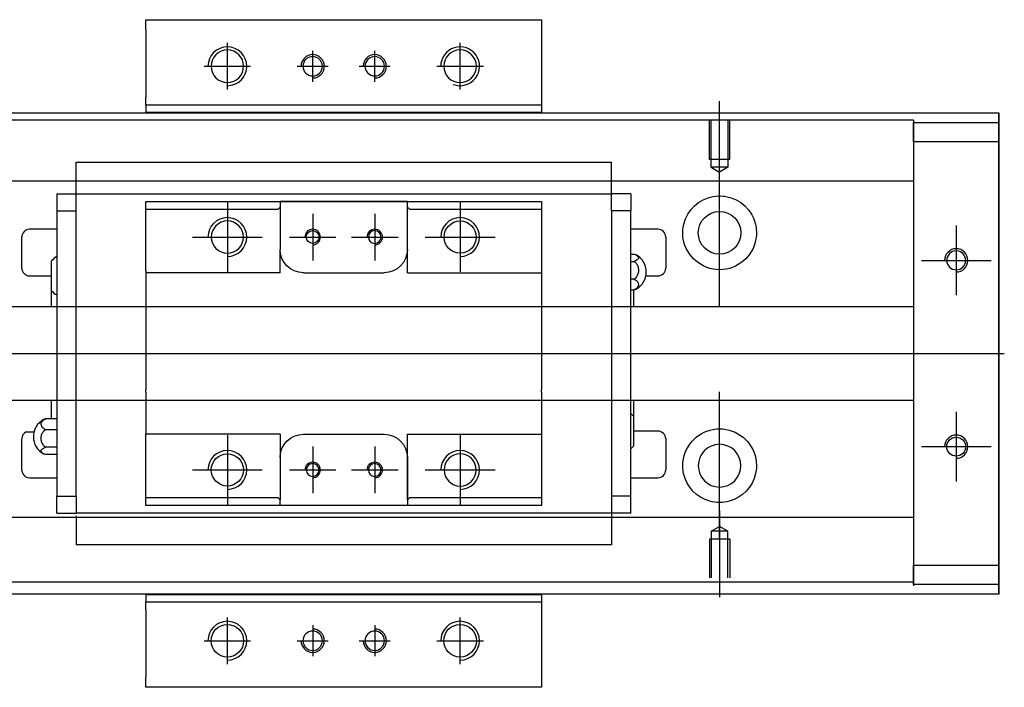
# Model space of a CAD drawing. Header units: millimetres. Extents: x -257 to 3135, y -1556 to 860.
# Tile 40 of 40: x 1303 to 1430, y -138 to -52. Entities that reach past the tile are written whole.
import ezdxf
from ezdxf.lldxf.tags import DXFTag

# ---------------------------------------------------------------- set-up
doc = ezdxf.new("R2010")
doc.units = ezdxf.units.MM
doc.layers.get('0').update_dxf_attribs({"linetype": 'CONTINUOUS'})
tags = doc.linetypes.add('DASHED', pattern=[25.72, 12.86, -12.86]).pattern_tags.tags
tags[6:7] = [DXFTag(74, 4), DXFTag(75, 0), DXFTag(340, '0'), DXFTag(46, 0.0), DXFTag(50, 0.0), DXFTag(44, 0.0), DXFTag(45, 0.0)]
tags[4:5] = [DXFTag(74, 4), DXFTag(75, 0), DXFTag(340, '0'), DXFTag(46, 0.0), DXFTag(50, 0.0), DXFTag(44, 0.0), DXFTag(45, 0.0)]

msp = doc.modelspace()

# ---------------------------------------------------------------- linework, layer by layer
at = {"linetype": 'Continuous'}
for p, q in [((1319.61, -53.28), (1319.61, -51.99)), ((1319.61, -51.99), (1370.61, -51.99)), ((1370.61, -51.99), (1370.61, -53.28)), ((1319.61, -53.28), (1319.61, -61.99)), ((1370.61, -53.28), (1370.61, -61.99)), ((1319.61, -62.99), (1319.61, -61.99)), ((1370.61, -61.99), (1370.61, -62.99)), ((1370.61, -62.99), (1319.61, -62.99)), ((1319.61, -62.99), (1319.61, -63.99)), ((1370.61, -62.99), (1370.61, -63.99)), ((1254.56, -63.99), (1355.8, -63.99)), ((1355.8, -63.99), (1429.56, -63.99)), ((1429.56, -64.49), (1429.56, -63.99)), ((1429.56, -63.99), (1429.56, -63.99)), ((1429.56, -63.99), (1429.56, -64.99)), ((1429.56, -68.55), (1429.56, -64.49)), ((1429.56, -64.99), (1429.56, -124.99)), ((1429.56, -65.24), (1429.56, -67.74)), ((1429.56, -65.24), (1429.56, -65.24)), ((1429.56, -65.24), (1429.56, -65.24)), ((1429.56, -65.24), (1429.56, -69.05)), ((1429.56, -69.05), (1429.56, -65.24)), ((1429.56, -65.24), (1429.56, -69.05)), ((1429.56, -67.74), (1429.56, -66.24)), ((1429.56, -69.05), (1429.56, -66.24)), ((1429.56, -67.74), (1429.56, -122.24)), ((1429.56, -122.24), (1429.56, -67.74)), ((1429.56, -68.55), (1429.56, -68.55)), ((1429.56, -78.55), (1429.56, -68.55)), ((1429.56, -78.55), (1429.56, -78.55)), ((1429.56, -86.55), (1429.56, -78.55)), ((1429.56, -86.55), (1429.56, -86.55)), ((1429.56, -102.55), (1429.56, -86.55)), ((1429.56, -102.55), (1429.56, -102.55)), ((1429.56, -110.55), (1429.56, -102.55)), ((1429.56, -110.55), (1429.56, -110.55)), ((1429.56, -120.55), (1429.56, -110.55)), ((1429.56, -120.55), (1429.56, -120.55)), ((1429.56, -125.49), (1429.56, -120.55)), ((1429.56, -120.93), (1429.56, -124.74)), ((1429.56, -123.74), (1429.56, -120.93)), ((1429.56, -120.93), (1429.56, -124.74)), ((1429.56, -124.74), (1429.56, -120.93)), ((1429.56, -123.74), (1429.56, -122.24)), ((1429.56, -122.24), (1429.56, -124.74)), ((1429.56, -124.74), (1429.56, -124.74)), ((1429.56, -124.74), (1429.56, -124.74)), ((1429.56, -124.99), (1429.56, -125.99)), ((1429.56, -125.99), (1429.56, -125.49)), ((1339.9, -125.99), (1254.56, -125.99)), ((1319.61, -125.99), (1319.61, -126.99)), ((1429.56, -125.99), (1339.9, -125.99)), ((1370.61, -125.99), (1370.61, -126.99)), ((1429.56, -125.99), (1429.56, -125.99)), ((1319.61, -127.99), (1319.61, -126.99)), ((1319.61, -126.99), (1370.61, -126.99)), ((1319.61, -127.99), (1319.61, -136.7)), ((1370.61, -126.99), (1370.61, -127.99)), ((1370.61, -127.99), (1370.61, -136.7)), ((1319.61, -137.99), (1319.61, -136.7)), ((1370.61, -136.7), (1370.61, -137.99)), ((1370.61, -137.99), (1319.61, -137.99))]:
    msp.add_line(p, q, dxfattribs=at)
for p, q in [((1330.11, -60.99), (1330.11, -54.99)), ((1360.11, -60.99), (1360.11, -54.99)), ((1341.11, -59.99), (1341.11, -55.99)), ((1349.11, -59.99), (1349.11, -55.99)), ((1327.11, -57.99), (1333.11, -57.99)), ((1339.11, -57.99), (1343.11, -57.99)), ((1347.11, -57.99), (1351.11, -57.99)), ((1357.11, -57.99), (1363.11, -57.99)), ((1393.56, -73.61), (1393.56, -62.49)), ((1393.56, -88.96), (1393.56, -69.91)), ((1424.06, -78.49), (1424.06, -87.49)), ((1419.56, -82.99), (1428.56, -82.99)), ((1204.56, -94.99), (1347.85, -94.99)), ((1347.85, -94.99), (1430.25, -94.99)), ((1393.56, -118.96), (1393.56, -99.91)), ((1424.06, -102.49), (1424.06, -111.49)), ((1304.19, -105.08), (1305.19, -105.08)), ((1419.56, -106.99), (1428.56, -106.99)), ((1393.56, -115.27), (1393.56, -126.39)), ((1330.11, -134.99), (1330.11, -128.99)), ((1360.11, -134.99), (1360.11, -128.99)), ((1341.11, -129.99), (1341.11, -133.99)), ((1349.11, -129.99), (1349.11, -133.99)), ((1327.11, -131.99), (1333.11, -131.99)), ((1339.11, -131.99), (1343.11, -131.99)), ((1347.11, -131.99), (1351.11, -131.99)), ((1357.11, -131.99), (1363.11, -131.99))]:
    msp.add_line(p, q)
at = {"linetype": 'DASHED'}
for p, q in [((1370.61, -63.94), (1319.61, -63.94)), ((1418.56, -72.77), (1418.56, -73.77)), ((1418.56, -73.77), (1418.56, -75.31)), ((1418.56, -75.31), (1418.56, -78.87)), ((1418.56, -78.87), (1418.56, -80.79)), ((1418.56, -80.79), (1418.56, -84.49)), ((1418.56, -105.49), (1418.56, -109.09)), ((1418.56, -109.09), (1418.56, -111.01)), ((1418.56, -111.01), (1418.56, -114.57)), ((1418.56, -114.57), (1418.56, -116.11)), ((1319.61, -126.04), (1370.61, -126.04))]:
    msp.add_line(p, q, dxfattribs=at)
at = {"linetype": 'DASHED', "ltscale": 0.3}
for p, q in [((1355.56, -64.94), (1268.56, -64.94)), ((1418.56, -64.94), (1355.56, -64.94)), ((1418.56, -64.94), (1418.56, -65.24)), ((1418.56, -65.24), (1418.56, -65.44)), ((1418.56, -65.24), (1418.56, -67.74)), ((1418.56, -67.74), (1418.56, -65.24)), ((1418.56, -65.24), (1429.56, -65.24)), ((1418.56, -65.44), (1418.56, -66.44)), ((1418.56, -66.44), (1418.56, -72.77)), ((1429.56, -67.74), (1418.56, -67.74)), ((1418.56, -67.74), (1418.56, -122.24)), ((1418.56, -72.77), (1268.56, -72.77)), ((1418.56, -88.99), (1271.86, -88.99)), ((1271.86, -100.99), (1418.56, -100.99)), ((1418.56, -116.11), (1268.56, -116.11)), ((1418.56, -116.11), (1418.56, -117.11)), ((1392.48, -117.89), (1393.56, -117.27)), ((1392.48, -117.89), (1392.48, -123.89)), ((1394.63, -117.89), (1392.48, -117.89)), ((1394.63, -117.89), (1393.56, -117.27)), ((1394.63, -123.89), (1394.63, -117.89)), ((1418.56, -117.11), (1418.56, -123.44)), ((1394.86, -118.89), (1392.26, -118.89)), ((1392.26, -118.89), (1392.26, -123.89)), ((1394.86, -118.89), (1394.86, -123.89)), ((1418.56, -122.24), (1429.56, -122.24)), ((1418.56, -122.24), (1418.56, -124.74)), ((1418.56, -124.74), (1418.56, -122.24)), ((1418.56, -123.44), (1418.56, -124.44)), ((1418.56, -124.44), (1268.56, -124.44)), ((1418.56, -124.44), (1418.56, -124.74)), ((1418.56, -124.74), (1418.56, -124.94)), ((1429.56, -124.74), (1418.56, -124.74))]:
    msp.add_line(p, q, dxfattribs=at)
at = {"linetype": 'DASHED', "ltscale": 0.1}
for p, q in [((1392.26, -69.99), (1392.26, -64.99)), ((1392.48, -70.99), (1392.48, -64.99)), ((1394.63, -64.99), (1394.63, -70.99)), ((1394.86, -69.99), (1394.86, -64.99)), ((1394.86, -69.99), (1392.26, -69.99)), ((1394.63, -70.99), (1392.48, -70.99)), ((1392.48, -70.99), (1393.56, -71.61)), ((1394.63, -70.99), (1393.56, -71.61))]:
    msp.add_line(p, q, dxfattribs=at)
at = {"linetype": 'DASHED', "ltscale": 0.5}
for p, q in [((1310.61, -70.38), (1310.61, -70.33)), ((1310.61, -70.51), (1310.61, -70.38)), ((1379.61, -70.38), (1310.61, -70.38)), ((1310.61, -74.09), (1310.61, -70.51)), ((1379.61, -70.38), (1379.61, -70.33)), ((1379.61, -70.51), (1379.61, -70.38)), ((1379.61, -74.09), (1379.61, -70.51)), ((1308.11, -74.42), (1308.11, -76.62)), ((1308.11, -74.42), (1310.61, -74.42)), ((1310.61, -74.42), (1310.61, -74.09)), ((1310.61, -75.42), (1310.61, -74.42)), ((1310.61, -74.42), (1379.61, -74.42)), ((1310.61, -74.52), (1310.61, -74.52)), ((1379.61, -74.42), (1379.61, -74.09)), ((1382.11, -74.42), (1379.61, -74.42)), ((1379.61, -75.42), (1379.61, -74.42)), ((1379.61, -74.52), (1379.61, -74.52)), ((1382.11, -74.42), (1382.11, -76.62)), ((1310.61, -76.62), (1310.61, -75.42)), ((1319.61, -76.42), (1319.61, -75.42)), ((1330.11, -75.49), (1330.11, -84.49)), ((1336.61, -76.42), (1336.91, -76.12)), ((1336.91, -75.42), (1336.91, -76.12)), ((1353.31, -75.42), (1336.91, -75.42)), ((1336.91, -76.12), (1336.91, -81.59)), ((1337, -75.42), (1353.22, -75.42)), ((1353.31, -76.12), (1353.31, -75.42)), ((1353.31, -76.12), (1353.61, -76.42)), ((1353.31, -84.59), (1353.31, -76.12)), ((1353.31, -81.59), (1353.31, -76.12)), ((1360.11, -75.49), (1360.11, -84.49)), ((1370.61, -75.42), (1370.61, -76.42)), ((1379.61, -76.62), (1379.61, -75.42)), ((1308.11, -76.62), (1310.61, -76.62)), ((1308.11, -76.62), (1308.11, -113.36)), ((1310.61, -77.1), (1310.61, -76.62)), ((1310.61, -77.09), (1310.61, -76.66)), ((1310.61, -112.88), (1310.61, -77.09)), ((1319.61, -84.29), (1319.61, -76.42)), ((1336.61, -76.42), (1319.61, -76.42)), ((1341.11, -76.99), (1341.11, -82.99)), ((1349.11, -76.99), (1349.11, -82.99)), ((1370.61, -76.42), (1353.61, -76.42)), ((1370.61, -76.42), (1370.61, -84.29)), ((1382.11, -76.62), (1379.61, -76.62)), ((1379.61, -76.62), (1379.61, -77.1)), ((1379.61, -76.66), (1379.61, -77.09)), ((1379.61, -77.09), (1379.61, -112.88)), ((1382.11, -113.36), (1382.11, -76.62)), ((1308.11, -78.99), (1304.61, -78.99)), ((1385.61, -78.99), (1382.11, -78.99)), ((1303.61, -83.99), (1303.61, -79.99)), ((1325.61, -79.99), (1334.61, -79.99)), ((1338.11, -79.99), (1344.11, -79.99)), ((1346.11, -79.99), (1352.11, -79.99)), ((1355.61, -79.99), (1364.61, -79.99)), ((1386.61, -79.99), (1386.61, -83.99)), ((1336.91, -84.59), (1336.91, -81.59)), ((1382.11, -82.19), (1382.56, -82.19)), ((1307.46, -86.91), (1307.46, -83.06)), ((1382.11, -83.13), (1382.56, -83.13)), ((1304.61, -84.99), (1307.46, -84.99)), ((1319.61, -84.29), (1319.61, -89.99)), ((1339.91, -84.59), (1350.31, -84.59)), ((1353.31, -84.59), (1370.61, -84.59)), ((1370.61, -84.29), (1370.61, -89.99)), ((1384.06, -84.99), (1385.61, -84.99)), ((1382.56, -85.43), (1382.11, -85.43)), ((1307.46, -88.99), (1307.46, -86.91)), ((1382.11, -86.79), (1382.56, -86.79)), ((1382.46, -86.79), (1382.46, -88.99)), ((1319.61, -89.99), (1319.61, -90.29)), ((1370.61, -89.99), (1370.61, -90.29)), ((1319.61, -90.29), (1319.61, -99.69)), ((1370.61, -90.29), (1370.61, -99.69)), ((1319.61, -99.99), (1319.61, -99.69)), ((1319.61, -99.99), (1319.61, -105.39)), ((1370.61, -99.99), (1370.61, -99.69)), ((1370.61, -99.99), (1370.61, -105.39)), ((1307.46, -103.41), (1307.46, -100.99)), ((1382.46, -100.99), (1382.46, -103.07)), ((1308.11, -103.42), (1306.65, -103.42)), ((1382.46, -103.07), (1382.46, -106.92)), ((1306.65, -104.77), (1308.11, -104.77)), ((1385.61, -104.99), (1382.46, -104.99)), ((1303.61, -109.99), (1303.61, -105.99)), ((1319.61, -105.69), (1319.61, -105.39)), ((1336.91, -105.39), (1319.61, -105.39)), ((1319.61, -113.56), (1319.61, -105.69)), ((1330.11, -105.49), (1330.11, -114.49)), ((1336.91, -105.39), (1336.91, -108.39)), ((1339.91, -105.39), (1350.31, -105.39)), ((1353.31, -113.86), (1353.31, -105.39)), ((1360.11, -105.49), (1360.11, -114.49)), ((1370.61, -105.39), (1370.61, -113.56)), ((1386.61, -105.99), (1386.61, -109.99)), ((1308.11, -107.07), (1306.65, -107.07)), ((1341.11, -106.99), (1341.11, -112.99)), ((1349.11, -106.99), (1349.11, -112.99)), ((1308.11, -108.01), (1306.65, -108.01)), ((1336.91, -108.39), (1336.91, -113.86)), ((1353.31, -108.39), (1353.31, -113.86)), ((1325.61, -109.99), (1334.61, -109.99)), ((1338.11, -109.99), (1344.11, -109.99)), ((1346.11, -109.99), (1352.11, -109.99)), ((1355.61, -109.99), (1364.61, -109.99)), ((1304.61, -110.99), (1308.11, -110.99)), ((1382.11, -110.99), (1385.61, -110.99)), ((1310.61, -113.32), (1310.61, -112.88)), ((1310.61, -113.36), (1310.61, -112.88)), ((1379.61, -112.88), (1379.61, -113.36)), ((1379.61, -112.88), (1379.61, -113.32)), ((1308.11, -113.36), (1310.61, -113.36)), ((1308.11, -115.56), (1308.11, -113.36)), ((1310.61, -113.36), (1310.61, -114.56)), ((1319.61, -113.56), (1336.61, -113.56)), ((1319.61, -114.56), (1319.61, -113.56)), ((1336.91, -113.86), (1336.61, -113.56)), ((1336.91, -114.56), (1336.91, -113.86)), ((1353.61, -113.56), (1353.31, -113.86)), ((1353.31, -113.86), (1353.31, -114.56)), ((1353.61, -113.56), (1370.61, -113.56)), ((1370.61, -113.56), (1370.61, -114.56)), ((1379.61, -113.36), (1379.61, -114.56)), ((1382.11, -113.36), (1379.61, -113.36)), ((1382.11, -115.56), (1382.11, -113.36)), ((1310.61, -114.56), (1310.61, -115.56)), ((1353.31, -114.56), (1336.91, -114.56)), ((1353.22, -114.56), (1337, -114.56)), ((1379.61, -114.56), (1379.61, -115.56)), ((1379.61, -115.46), (1379.61, -115.46)), ((1310.61, -116.11), (1307.57, -116.11)), ((1310.61, -116.11), (1307.57, -116.11)), ((1308.11, -115.56), (1310.61, -115.56)), ((1379.61, -115.56), (1310.61, -115.56)), ((1310.61, -115.89), (1310.61, -119.47)), ((1379.61, -115.56), (1379.61, -115.89)), ((1382.11, -115.56), (1379.61, -115.56)), ((1379.61, -115.89), (1379.61, -119.47)), ((1310.61, -119.47), (1310.61, -119.6)), ((1310.61, -119.6), (1310.61, -119.65)), ((1310.61, -119.6), (1379.61, -119.6)), ((1379.61, -119.47), (1379.61, -119.6)), ((1379.61, -119.6), (1379.61, -119.65))]:
    msp.add_line(p, q, dxfattribs=at)
at = {"linetype": 'Continuous', "extrusion": (0, 0, -1)}
for centre, radius in [((-1330.11, -57.99), 2.1), ((-1360.11, -57.99), 2.1), ((-1424.06, -82.99), 1.22), ((-1393.56, -109.44), 2.75)]:
    msp.add_circle(centre, radius, dxfattribs=at)
at = {"linetype": 'DASHED', "ltscale": 0.15, "extrusion": (0, 0, -1)}
for centre in [(-1341.11, -57.99), (-1349.11, -57.99), (-1341.11, -131.99), (-1349.11, -131.99)]:
    msp.add_circle(centre, 1.25, dxfattribs=at)
at = {"linetype": 'Continuous'}
for centre, radius in [((1393.56, -79.44), 2.75), ((1424.06, -106.99), 1.22), ((1330.11, -131.99), 2.1), ((1360.11, -131.99), 2.1)]:
    msp.add_circle(centre, radius, dxfattribs=at)
at = {"linetype": 'DASHED', "ltscale": 0.5, "extrusion": (0, 0, -1)}
for centre, radius in [((-1330.11, -79.99), 2.07), ((-1349.11, -79.99), 0.825), ((-1360.11, -109.99), 2.07), ((-1341.11, -109.99), 0.825), ((-1349.11, -109.99), 0.825)]:
    msp.add_circle(centre, radius, dxfattribs=at)
at = {"linetype": 'DASHED', "ltscale": 0.5}
for centre, radius in [((1360.11, -79.99), 2.07), ((1341.11, -79.99), 0.825), ((1330.11, -109.99), 2.07)]:
    msp.add_circle(centre, radius, dxfattribs=at)
for centre, radius, start in [((1330.11, -57.99), 2.5, 270), ((1360.11, -57.99), 2.5, 249.2801), ((1424.06, -82.99), 1.5, 270), ((1424.06, -106.99), 1.5, 270), ((1330.11, -131.99), 2.5, 270), ((1360.11, -131.99), 2.5, 270)]:
    msp.add_arc(centre, radius, start, 180)
at = {"linetype": 'DASHED', "ltscale": 0.15}
for centre, start, end in [((1341.11, -57.99), 270, 180), ((1349.11, -57.99), 270, 180), ((1341.11, -131.99), 180, 90), ((1349.11, -131.99), 180, 90)]:
    msp.add_arc(centre, 1.5, start, end, dxfattribs=at)
at = {"linetype": 'Continuous', "extrusion": (0, 0, -1)}
for centre, start, end in [((-1393.56, -79.44), 13.6191, 80.1049), ((-1393.56, -79.44), 99.8951, 166.3809), ((-1393.56, -79.44), 189.6765, 350.3235), ((-1393.56, -109.44), 10.8558, 169.1442), ((-1393.56, -109.44), 285.2319, 347.572), ((-1393.56, -109.44), 192.428, 254.7681)]:
    msp.add_arc(centre, 4.75, start, end, dxfattribs=at)
at = {"linetype": 'DASHED', "ltscale": 0.5}
for centre, radius, start, end in [((1330.11, -79.99), 2.5, 270, 180), ((1360.11, -79.99), 2.5, 270, 180), ((1304.61, -79.99), 1, 90, 180), ((1341.11, -79.99), 1, 270, 180), ((1349.11, -79.99), 1, 270, 180), ((1385.61, -79.99), 1, 0, 90), ((1381.61, -84.49), 2.5, 0, 61.7734), ((1309.6, -84.94), 2.85, 121.5132, 138.6569), ((1304.61, -83.99), 1, 180, 270), ((1381.61, -84.49), 2.5, 298.2701, 0), ((1385.61, -83.99), 1, 270, 0), ((1309.6, -85.02), 2.85, 221.3431, 238.4868), ((1380.32, -104.95), 2.85, 41.3431, 51.1006), ((1307.61, -105.71), 2.5, 118.2701, 180), ((1304.61, -105.99), 1, 114.7486, 180), ((1385.61, -105.99), 1, 0, 90), ((1307.61, -105.71), 2.5, 180, 241.7734), ((1330.11, -109.99), 2.5, 270, 180), ((1360.11, -109.99), 2.5, 270, 180), ((1380.32, -105.04), 2.85, 308.8994, 318.6569), ((1341.11, -109.99), 1, 270, 180), ((1349.11, -109.99), 1, 270, 180), ((1304.61, -109.99), 1, 180, 270), ((1385.61, -109.99), 1, 270, 0)]:
    msp.add_arc(centre, radius, start, end, dxfattribs=at)
at = {"linetype": 'DASHED', "ltscale": 0.5, "extrusion": (0, 0, -1)}
for centre, start, end in [((-1339.91, -81.59), 270, 359.96), ((-1350.31, -81.59), 180, 270), ((-1339.91, -108.39), 360, 90), ((-1350.31, -108.39), 90, 180)]:
    msp.add_arc(centre, 3, start, end, dxfattribs=at)
at = {"linetype": 'Continuous', "extrusion": (-8.28923e-11, 2e-16, -1)}
msp.add_open_spline([(1429.56, -69.05), (1429.56, -69.23), (1429.56, -69.41), (1429.56, -69.77), (1429.56, -69.94), (1429.56, -70.28), (1429.56, -70.45), (1429.56, -70.77), (1429.56, -70.92), (1429.56, -71.2), (1429.56, -71.33), (1429.56, -71.58), (1429.56, -71.69), (1429.56, -71.88), (1429.56, -71.97), (1429.56, -72.11), (1429.56, -72.17), (1429.56, -72.25), (1429.56, -72.28), (1429.56, -72.31), (1429.56, -72.31), (1429.56, -72.27), (1429.56, -72.24), (1429.56, -72.15), (1429.56, -72.09), (1429.56, -71.94), (1429.56, -71.85), (1429.56, -71.65), (1429.56, -71.54), (1429.56, -71.29), (1429.56, -71.16), (1429.56, -70.87), (1429.56, -70.72), (1429.56, -70.4), (1429.56, -70.23), (1429.56, -70.06), (1429.56, -69.74), (1429.56, -69.39), (1429.56, -69.05)], degree=3, knots=[0, 0, 0, 0, 0.052893, 0.052893, 0.105785, 0.105785, 0.158678, 0.158678, 0.211571, 0.211571, 0.264464, 0.264464, 0.317356, 0.317356, 0.370249, 0.370249, 0.423142, 0.423142, 0.476034, 0.476034, 0.528927, 0.528927, 0.58182, 0.58182, 0.634712, 0.634712, 0.687605, 0.687605, 0.740498, 0.740498, 0.793391, 0.793391, 0.846283, 0.846283, 0.899176, 0.899176, 0.899176, 1, 1, 1, 1], dxfattribs=at)
at = {"linetype": 'Continuous'}
for points, knots in [([(1429.56, -69.05), (1429.56, -69.23), (1429.56, -69.41), (1429.56, -69.77), (1429.56, -69.94), (1429.56, -70.28), (1429.56, -70.45), (1429.56, -70.77), (1429.56, -70.92), (1429.56, -71.2), (1429.56, -71.33), (1429.56, -71.58), (1429.56, -71.69), (1429.56, -71.88), (1429.56, -71.97), (1429.56, -72.11), (1429.56, -72.17), (1429.56, -72.25), (1429.56, -72.28), (1429.56, -72.31), (1429.56, -72.31), (1429.56, -72.27), (1429.56, -72.24), (1429.56, -72.15), (1429.56, -72.09), (1429.56, -71.94), (1429.56, -71.85), (1429.56, -71.65), (1429.56, -71.54), (1429.56, -71.29), (1429.56, -71.16), (1429.56, -70.87), (1429.56, -70.72), (1429.56, -70.4), (1429.56, -70.23), (1429.56, -70.06), (1429.56, -69.74), (1429.56, -69.39), (1429.56, -69.05)], [0, 0, 0, 0, 0.052893, 0.052893, 0.105785, 0.105785, 0.158678, 0.158678, 0.211571, 0.211571, 0.264464, 0.264464, 0.317356, 0.317356, 0.370249, 0.370249, 0.423142, 0.423142, 0.476034, 0.476034, 0.528927, 0.528927, 0.58182, 0.58182, 0.634712, 0.634712, 0.687605, 0.687605, 0.740498, 0.740498, 0.793391, 0.793391, 0.846283, 0.846283, 0.899176, 0.899176, 0.899176, 1, 1, 1, 1]), ([(1392.74, -74.76), (1393.15, -74.69), (1393.58, -74.67), (1394.13, -74.72), (1394.25, -74.74), (1394.37, -74.76)], [0, 0, 0, 0, 0.772987, 0.772987, 1, 1, 1, 1]), ([(1394.8, -114.02), (1394.4, -114.13), (1393.98, -114.19), (1393.13, -114.19), (1392.71, -114.13), (1392.31, -114.02)], [0, 0, 0, 0, 0.500461, 0.500461, 1, 1, 1, 1]), ([(1429.56, -117.68), (1429.56, -117.68), (1429.56, -117.68), (1429.56, -117.71), (1429.56, -117.74), (1429.56, -117.83), (1429.56, -117.89), (1429.56, -118.04), (1429.56, -118.13), (1429.56, -118.33), (1429.56, -118.44), (1429.56, -118.69), (1429.56, -118.82), (1429.56, -119.11), (1429.56, -119.26), (1429.56, -119.58), (1429.56, -119.75), (1429.56, -120.08), (1429.56, -120.24), (1429.56, -120.58), (1429.56, -120.75), (1429.56, -120.93)], [0, 0, 0, 0, 0.058411, 0.058411, 0.164275, 0.164275, 0.270139, 0.270139, 0.376003, 0.376003, 0.481867, 0.481867, 0.587731, 0.587731, 0.693595, 0.693595, 0.799459, 0.799459, 0.898473, 0.898473, 1, 1, 1, 1])]:
    msp.add_open_spline(points, degree=3, knots=knots, dxfattribs=at)
at = {"linetype": 'DASHED', "ltscale": 0.5}
for points, degree in [([(1319.61, -75.42), (1336.91, -75.42)], 1), ([(1353.31, -75.42), (1370.61, -75.42)], 1), ([(1336.91, -84.59), (1319.61, -84.59)], 1), ([(1382.56, -86.79), (1382.65, -86.76), (1382.73, -86.72), (1382.8, -86.69)], 3), ([(1306.65, -103.42), (1306.56, -103.45), (1306.48, -103.48), (1306.41, -103.52)], 3), ([(1353.31, -105.39), (1370.61, -105.39)], 1), ([(1336.91, -114.56), (1319.61, -114.56)], 1), ([(1370.61, -114.56), (1353.31, -114.56)], 1)]:
    msp.add_open_spline(points, degree=degree, dxfattribs=at)
at = {"linetype": 'Continuous'}
for points in [[(1388.87, -80.24), (1388.76, -79.58), (1388.8, -78.91), (1388.94, -78.32)], [(1398.17, -78.32), (1398.32, -78.92), (1398.35, -79.58), (1398.24, -80.24)], [(1388.92, -110.46), (1388.79, -109.86), (1388.77, -109.19), (1388.89, -108.54)], [(1398.22, -108.54), (1398.35, -109.2), (1398.33, -109.86), (1398.19, -110.46)]]:
    msp.add_open_spline(points, degree=3, dxfattribs=at)
at = {"linetype": 'DASHED', "ltscale": 0.5}
msp.add_rational_spline([(1336.91, -81.59), (1336.91, -81.59), (1336.91, -81.59)], [0.500000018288, 0.499999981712, 0.500000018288], degree=2, dxfattribs=at)
for points in [[(1382.56, -82.19), (1382.69, -82.24), (1382.81, -82.29), (1382.98, -82.41), (1383.04, -82.47), (1383.11, -82.61), (1383.12, -82.68), (1383.07, -82.81), (1383.02, -82.88), (1382.87, -83), (1382.77, -83.06), (1382.62, -83.12), (1382.59, -83.13), (1382.56, -83.13)], [(1382.56, -83.13), (1382.69, -83.24), (1382.81, -83.37), (1382.98, -83.66), (1383.04, -83.82), (1383.11, -84.15), (1383.12, -84.32), (1383.07, -84.65), (1383.02, -84.81), (1382.87, -85.11), (1382.77, -85.25), (1382.62, -85.39), (1382.59, -85.41), (1382.56, -85.43)], [(1382.56, -85.43), (1382.69, -85.49), (1382.81, -85.57), (1382.98, -85.74), (1383.04, -85.83), (1383.11, -86.03), (1383.12, -86.13), (1383.07, -86.32), (1383.02, -86.42), (1382.87, -86.6), (1382.77, -86.68), (1382.62, -86.76), (1382.59, -86.77), (1382.56, -86.79)], [(1306.65, -104.77), (1306.52, -104.71), (1306.41, -104.63), (1306.24, -104.46), (1306.17, -104.37), (1306.1, -104.18), (1306.1, -104.07), (1306.14, -103.88), (1306.19, -103.78), (1306.35, -103.61), (1306.45, -103.53), (1306.6, -103.44), (1306.62, -103.43), (1306.65, -103.42)], [(1306.65, -107.07), (1306.52, -106.96), (1306.41, -106.83), (1306.24, -106.55), (1306.17, -106.39), (1306.1, -106.06), (1306.1, -105.89), (1306.14, -105.56), (1306.19, -105.39), (1306.35, -105.09), (1306.45, -104.96), (1306.6, -104.82), (1306.62, -104.79), (1306.65, -104.77)], [(1306.65, -108.01), (1306.52, -107.97), (1306.41, -107.91), (1306.24, -107.8), (1306.17, -107.73), (1306.1, -107.6), (1306.1, -107.53), (1306.14, -107.39), (1306.19, -107.32), (1306.35, -107.2), (1306.45, -107.14), (1306.6, -107.09), (1306.62, -107.08), (1306.65, -107.07)]]:
    msp.add_open_spline(points, degree=3, knots=[0, 0, 0, 0, 0.192078, 0.192078, 0.384156, 0.384156, 0.576234, 0.576234, 0.768312, 0.768312, 0.960389, 0.960389, 1, 1, 1, 1], dxfattribs=at)
at = {"linetype": 'Continuous', "extrusion": (-1.26256e-11, 1e-16, -1)}
msp.add_open_spline([(1429.56, -120.93), (1429.56, -120.75), (1429.56, -120.57), (1429.56, -120.21), (1429.56, -120.03), (1429.56, -119.69), (1429.56, -119.53), (1429.56, -119.21), (1429.56, -119.06), (1429.56, -118.78), (1429.56, -118.65), (1429.56, -118.4), (1429.56, -118.29), (1429.56, -118.1), (1429.56, -118.01), (1429.56, -117.87), (1429.56, -117.81), (1429.56, -117.73), (1429.56, -117.7), (1429.56, -117.67), (1429.56, -117.67), (1429.56, -117.71), (1429.56, -117.74), (1429.56, -117.83), (1429.56, -117.89), (1429.56, -118.04), (1429.56, -118.13), (1429.56, -118.33), (1429.56, -118.44), (1429.56, -118.69), (1429.56, -118.82), (1429.56, -119.11), (1429.56, -119.26), (1429.56, -119.58), (1429.56, -119.75), (1429.56, -120.08), (1429.56, -120.24), (1429.56, -120.58), (1429.56, -120.75), (1429.56, -120.93)], degree=3, knots=[0, 0, 0, 0, 0.052926, 0.052926, 0.105852, 0.105852, 0.158778, 0.158778, 0.211704, 0.211704, 0.26463, 0.26463, 0.317556, 0.317556, 0.370482, 0.370482, 0.423408, 0.423408, 0.476333, 0.476333, 0.529259, 0.529259, 0.582185, 0.582185, 0.635111, 0.635111, 0.688037, 0.688037, 0.740963, 0.740963, 0.793889, 0.793889, 0.846815, 0.846815, 0.899741, 0.899741, 0.949242, 0.949242, 1, 1, 1, 1], dxfattribs=at)
at = {"linetype": 'Continuous', "extrusion": (1.01477e-11, 0, -1)}
msp.add_open_spline([(1429.56, -120.93), (1429.56, -120.75), (1429.56, -120.57), (1429.56, -120.21), (1429.56, -120.03), (1429.56, -119.69), (1429.56, -119.53), (1429.56, -119.21), (1429.56, -119.06), (1429.56, -118.78), (1429.56, -118.65), (1429.56, -118.4), (1429.56, -118.29), (1429.56, -118.1), (1429.56, -118.01), (1429.56, -117.87), (1429.56, -117.81), (1429.56, -117.73), (1429.56, -117.7), (1429.56, -117.68)], degree=3, knots=[0, 0, 0, 0, 0.111112, 0.111112, 0.222224, 0.222224, 0.333337, 0.333337, 0.444449, 0.444449, 0.555561, 0.555561, 0.666673, 0.666673, 0.777785, 0.777785, 0.888898, 0.888898, 1, 1, 1, 1], dxfattribs=at)

doc.saveas('drawing.dxf')
